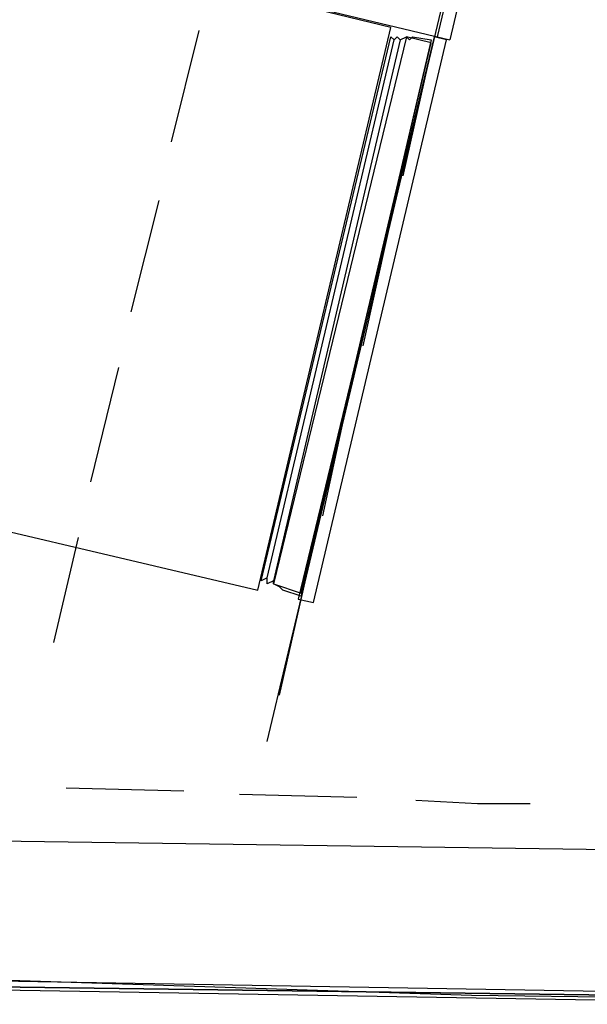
# Model space of a CAD drawing. Header units: feet. Extents: x -79 to 198, y -22 to 181.
# Tile 127 of 256: x 60.53 to 62.98, y 15.91 to 20.16. Entities that reach past the tile are written whole.
import ezdxf

# ---------------------------------------------------------------- set-up
doc = ezdxf.new("R2010")
doc.units = ezdxf.units.FT
doc.layers.add('A-LINEA', color=7, linetype='CONTINUOUS')

msp = doc.modelspace()

# ---------------------------------------------------------------- linework, layer by layer
at = {"layer": 'A-LINEA'}
for p, q in [((61.6, 17.0444), (65.56, 33.7111)), ((62.9067, 22.5244), (62.3333, 20.0844)), ((62.9733, 22.5111), (62.3867, 20.0711)), ((60.3867, 20.5511), (62.3867, 20.0711)), ((61.1867, 19.6311), (61.3067, 20.1111)), ((61.6, 17.7511), (62.1467, 20.0711)), ((61.6, 17.7511), (62.1467, 20.0711)), ((62.1733, 20.0711), (61.6267, 17.7378)), ((62.1733, 20.0711), (61.6267, 17.7378)), ((62.1867, 19.4844), (62.2933, 19.9644)), ((61.0133, 18.8978), (61.1333, 19.3778)), ((62.0133, 18.7511), (62.12, 19.2311)), ((60.84, 18.1644), (60.96, 18.6578)), ((61.84, 18.0178), (61.9467, 18.5111)), ((60.68, 17.4711), (60.7867, 17.9244)), ((61.6533, 17.2444), (61.7733, 17.7778)), ((60.7333, 16.8444), (61.24, 16.8311)), ((60.7333, 16.8444), (61.24, 16.8311)), ((61.48, 16.8178), (61.9867, 16.8044)), ((61.48, 16.8178), (61.9867, 16.8044)), ((63.9333, 16.5644), (60.2267, 16.6178)), ((63.9333, 16.5644), (60.2267, 16.6178))]:
    msp.add_line(p, q, dxfattribs=at)
for points in [[(26.7067, 23.3511), (28.04, 21.6178), (31.0267, 20.8311), (34.0133, 20.0978), (37.0133, 19.4044), (40.0267, 18.7778), (43.0533, 18.2044), (46.0933, 17.6844), (49.1467, 17.2178), (52.2, 16.8044), (55.2533, 16.4444), (58.32, 16.1511), (60.4, 16.0178), (62.48, 15.9511), (64.5467, 15.9244), (66.6267, 15.9511), (68.7067, 16.0178), (70.7867, 16.1511), (72.8533, 16.3244), (74.92, 16.5511), (76.9867, 16.8178), (79.04, 17.1511), (81.08, 17.5244), (83.12, 17.9378)], [(26.7067, 23.3511), (28.04, 21.6178), (31.0267, 20.8311), (34.0133, 20.0978), (37.0133, 19.4044), (40.0267, 18.7778), (43.0533, 18.2044), (46.0933, 17.6844), (49.1467, 17.2178), (52.2, 16.8044), (55.2533, 16.4444), (58.32, 16.1511), (60.4, 16.0178), (62.48, 15.9511), (64.5467, 15.9244), (66.6267, 15.9511), (68.7067, 16.0178), (70.7867, 16.1511), (72.8533, 16.3244), (74.92, 16.5511), (76.9867, 16.8178), (79.04, 17.1511), (81.08, 17.5244), (83.12, 17.9378)], [(61.56, 17.6978), (62.1333, 20.1244), (60.3733, 20.5511), (59.8, 18.1111), (61.56, 17.6978)], [(61.7467, 17.6711), (61.6667, 17.6978), (61.6533, 17.7111), (61.6267, 17.7244), (61.6267, 17.7378), (61.6, 17.7244), (61.6, 17.7511), (61.5733, 17.7378), (62.1333, 20.0844), (62.1467, 20.0711), (62.16, 20.0844), (62.1733, 20.0711), (62.2, 20.0844), (62.2133, 20.0711), (62.2267, 20.0844), (62.3067, 20.0711), (61.7467, 17.6711)], [(61.7467, 17.6711), (61.6667, 17.6978), (61.6533, 17.7111), (61.6267, 17.7244), (61.6267, 17.7378), (61.6, 17.7244), (61.6, 17.7511), (61.5733, 17.7378), (62.1333, 20.0844), (62.1467, 20.0711), (62.16, 20.0844), (62.1733, 20.0711), (62.2, 20.0844), (62.2133, 20.0711), (62.2267, 20.0844), (62.3067, 20.0711), (61.7467, 17.6711)], [(62.3067, 20.0578), (62.2, 20.0844), (61.6267, 17.7244), (61.7467, 17.6844), (62.3067, 20.0578)], [(62.3067, 20.0578), (62.2, 20.0844), (61.6267, 17.7244), (61.7467, 17.6844), (62.3067, 20.0578)], [(62.3733, 20.0711), (62.32, 20.0844), (61.7333, 17.6578), (61.8, 17.6444), (62.3733, 20.0711)], [(62.3733, 20.0711), (62.32, 20.0844), (61.7333, 17.6578), (61.8, 17.6444), (62.3733, 20.0711)], [(62.24, 16.7911), (62.5067, 16.7778), (62.7333, 16.7778)], [(62.24, 16.7911), (62.5067, 16.7778), (62.7333, 16.7778)], [(64.0533, 15.9378), (60.1067, 15.9911), (60.1067, 16.0044), (60.1067, 16.0178), (64.0533, 15.9511), (64.0533, 15.9378)], [(64.0533, 15.9378), (60.1067, 15.9911), (60.1067, 16.0044), (60.1067, 16.0178), (64.0533, 15.9511), (64.0533, 15.9378)], [(64.04, 15.9111), (60.1067, 15.9778), (60.1067, 15.9911), (64.0533, 15.9378), (64.0533, 15.9244), (64.0533, 15.9111), (64.04, 15.9111)], [(64.04, 15.9111), (60.1067, 15.9778), (60.1067, 15.9911), (64.0533, 15.9378), (64.0533, 15.9244), (64.0533, 15.9111), (64.04, 15.9111)]]:
    msp.add_lwpolyline(points, dxfattribs=at)

doc.saveas('drawing.dxf')
